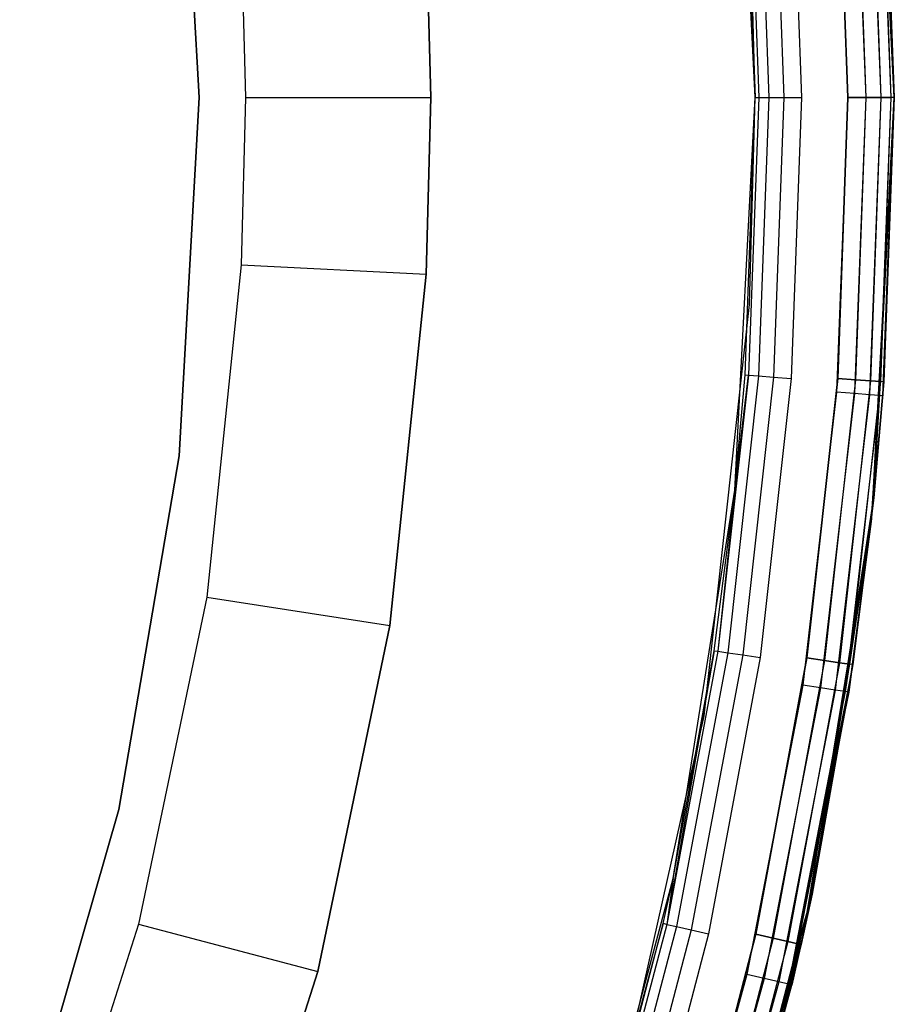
# Model space of a CAD drawing. Extents: x -4.43 to 3.97, y -4.36 to 4.03.
# Tile 24 of 32: x 3.02 to 3.97, y -1.14 to -0.08. Entities that reach past the tile are written whole.
import ezdxf

# ---------------------------------------------------------------- set-up
doc = ezdxf.new("R2010")
doc.units = 0
doc.header["$LTSCALE"] = 2.54
doc.layers.get('0').update_dxf_attribs({"color": 13, "linetype": 'CONTINUOUS'})

# ---------------------------------------------------------------- blocks, each defined once
blk = doc.blocks.new('Z_O_ENIE_CRES_STL_1')
at = {"color": 0}
for p, q in [((9.4477, 0.4541), (9.4723, 0)), ((9.4477, 0.4541), (9.4723, 0)), ((9.4501, 0.4318, -5.8), (9.4723, 0, -5.8)), ((9.4723, 0, -6.5), (9.4501, 0.4318, -6.5)), ((9.4501, 0.4318, -5.8), (9.4723, 0, -5.8)), ((9.4723, 0, -6.5), (9.4501, 0.4318, -6.5)), ((9.3223, 0, -8), (9.3001, 0.4233, -8)), ((9.3223, 0, -8), (9.3001, 0.4233, -8)), ((8.7006, 0.3863, -5.8), (8.7223, 0, -5.8)), ((8.7223, 0, -6.5), (8.7006, 0.3863, -6.5)), ((8.7223, 0, -6.5), (8.7006, 0.3863, -6.5)), ((8.7006, 0.3863, -5.8), (8.7223, 0, -5.8)), ((9.4292, 0.3191, -5.7962), (9.4415, 0, -5.7962)), ((9.4292, 0.3191, -5.7962), (9.4415, 0, -5.7962)), ((9.4454, 0.3204, -5.7854), (9.4577, 0, -5.7854)), ((9.4454, 0.3204, -5.7854), (9.4577, 0, -5.7854)), ((9.4562, 0.3212, -5.7691), (9.4685, 0, -5.7691)), ((9.4562, 0.3212, -5.7691), (9.4685, 0, -5.7691)), ((9.4723, 0), (9.46, 0.3215, -5.75)), ((9.4723, 0), (9.46, 0.3215, -5.75)), ((9.4723, 0, -5.75), (9.46, 0.3215, -5.75)), ((9.4723, 0, -5.75), (9.46, 0.3215, -5.75)), ((9.4101, 0.3177, -5.8), (9.4223, 0, -5.8)), ((9.4101, 0.3177, -5.8), (9.4223, 0, -5.8)), ((9.3223, 0, -6.55), (9.3113, 0.2991, -6.55)), ((9.3113, 0.2991, -6.55), (9.3223, 0, -8)), ((9.3113, 0.2991, -6.55), (9.3223, 0, -8)), ((9.3223, 0, -6.55), (9.3113, 0.2991, -6.55)), ((9.3151, 0.2994, -6.5309), (9.3261, 0, -6.5309)), ((9.3151, 0.2994, -6.5309), (9.3261, 0, -6.5309)), ((9.3259, 0.3002, -6.5146), (9.337, 0, -6.5146)), ((9.3259, 0.3002, -6.5146), (9.337, 0, -6.5146)), ((9.342, 0.3014, -6.5038), (9.3532, 0, -6.5038)), ((9.342, 0.3014, -6.5038), (9.3532, 0, -6.5038)), ((9.3611, 0.3028, -6.5), (9.3723, 0, -6.5)), ((9.3611, 0.3028, -6.5), (9.3723, 0, -6.5)), ((9.4223, 0, -6.5), (9.4113, 0.3029, -6.5)), ((9.4113, 0.3029, -8), (9.4223, 0, -8)), ((9.4223, 0, -6.5), (9.4113, 0.3029, -6.5)), ((9.4113, 0.3029, -8), (9.4223, 0, -8)), ((9.4303, 0.3043, -6.5038), (9.4415, 0, -6.5038)), ((9.4303, 0.3043, -6.5038), (9.4415, 0, -6.5038)), ((9.4303, 0.3043, -7.9962), (9.4415, 0, -7.9962)), ((9.4303, 0.3043, -7.9962), (9.4415, 0, -7.9962)), ((9.4465, 0.3055, -6.5146), (9.4577, 0, -6.5146)), ((9.4465, 0.3055, -6.5146), (9.4577, 0, -6.5146)), ((9.4465, 0.3055, -7.9854), (9.4577, 0, -7.9854)), ((9.4465, 0.3055, -7.9854), (9.4577, 0, -7.9854)), ((9.4573, 0.3063, -6.5309), (9.4685, 0, -6.5309)), ((9.4573, 0.3063, -6.5309), (9.4685, 0, -6.5309)), ((9.4573, 0.3063, -7.9691), (9.4685, 0, -7.9691)), ((9.4573, 0.3063, -7.9691), (9.4685, 0, -7.9691)), ((9.4611, 0.3066, -6.55), (9.4723, 0, -6.55)), ((9.4723, 0, -7.95), (9.4611, 0.3066, -7.95)), ((9.4611, 0.3066, -6.55), (9.4723, 0, -6.55)), ((9.4723, 0, -7.95), (9.4611, 0.3066, -7.95)), ((9.3223, 0, -5.8), (9.3162, 0.2231, -5.8)), ((9.3223, 0, -0.15), (9.3162, 0.2231, -0.15)), ((9.3223, 0, -5.8), (9.3162, 0.2231, -5.8)), ((9.3223, 0, -0.15), (9.3162, 0.2231, -0.15)), ((8.9723, 0, -7.4939), (8.9674, 0.1905, -7.4939)), ((8.9674, 0.1905, -5.8939), (8.9723, 0, -5.8939)), ((8.9674, 0.1905, -5.8939), (8.9723, 0, -5.8939)), ((8.9723, 0, -7.4939), (8.9674, 0.1905, -7.4939)), ((8.7677, 0.1802, -7.6939), (8.7723, 0, -7.6939)), ((8.7677, 0.1802, -7.6939), (8.7723, 0, -7.6939)), ((8.7223, 0, -5.8), (8.7006, -0.3863, -5.8)), ((8.7006, -0.3863, -6.5), (8.7223, 0, -6.5)), ((8.7006, -0.3863, -6.5), (8.7223, 0, -6.5)), ((8.7223, 0, -5.8), (8.7006, -0.3863, -5.8)), ((8.7223, 0, -5.8), (8.7223, 0, -6.5)), ((8.7223, 0, -5.8), (8.7223, 0, -6.5)), ((9.3001, -0.4233, -8), (9.3223, 0, -8)), ((9.3001, -0.4233, -8), (9.3223, 0, -8)), ((9.3113, -0.2991, -6.55), (9.3223, 0, -8)), ((9.3113, -0.2991, -6.55), (9.3223, 0, -6.55)), ((9.3113, -0.2991, -6.55), (9.3223, 0, -8)), ((9.3113, -0.2991, -6.55), (9.3223, 0, -6.55)), ((9.3261, 0, -6.5309), (9.3151, -0.2994, -6.5309)), ((9.3261, 0, -6.5309), (9.3151, -0.2994, -6.5309)), ((9.3223, 0, -6.55), (9.3223, 0, -8)), ((9.3223, 0, -6.55), (9.3223, 0, -8)), ((9.3223, 0, -6.55), (9.3261, 0, -6.5309)), ((9.3223, 0, -6.55), (9.3261, 0, -6.5309)), ((9.337, 0, -6.5146), (9.3259, -0.3002, -6.5146)), ((9.337, 0, -6.5146), (9.3259, -0.3002, -6.5146)), ((9.3261, 0, -6.5309), (9.337, 0, -6.5146)), ((9.3261, 0, -6.5309), (9.337, 0, -6.5146)), ((9.337, 0, -6.5146), (9.3532, 0, -6.5038)), ((9.337, 0, -6.5146), (9.3532, 0, -6.5038)), ((9.3532, 0, -6.5038), (9.342, -0.3014, -6.5038)), ((9.3532, 0, -6.5038), (9.342, -0.3014, -6.5038)), ((9.3532, 0, -6.5038), (9.3723, 0, -6.5)), ((9.3532, 0, -6.5038), (9.3723, 0, -6.5)), ((9.3723, 0, -6.5), (9.3611, -0.3028, -6.5)), ((9.3723, 0, -6.5), (9.3611, -0.3028, -6.5)), ((9.4223, 0, -5.8), (9.4101, -0.3177, -5.8)), ((9.4223, 0, -5.8), (9.4101, -0.3177, -5.8)), ((9.4113, -0.3029, -6.5), (9.4223, 0, -6.5)), ((9.4223, 0, -8), (9.4113, -0.3029, -8)), ((9.4113, -0.3029, -6.5), (9.4223, 0, -6.5)), ((9.4223, 0, -8), (9.4113, -0.3029, -8)), ((9.4415, 0, -5.7962), (9.4223, 0, -5.8)), ((9.4415, 0, -5.7962), (9.4223, 0, -5.8)), ((9.4223, 0, -6.5), (9.4415, 0, -6.5038)), ((9.4223, 0, -6.5), (9.4415, 0, -6.5038)), ((9.4415, 0, -7.9962), (9.4223, 0, -8)), ((9.4415, 0, -7.9962), (9.4223, 0, -8)), ((9.4415, 0, -5.7962), (9.4292, -0.3191, -5.7962)), ((9.4415, 0, -5.7962), (9.4292, -0.3191, -5.7962)), ((9.4415, 0, -6.5038), (9.4303, -0.3043, -6.5038)), ((9.4415, 0, -6.5038), (9.4303, -0.3043, -6.5038)), ((9.4415, 0, -7.9962), (9.4303, -0.3043, -7.9962)), ((9.4415, 0, -7.9962), (9.4303, -0.3043, -7.9962)), ((9.4577, 0, -5.7854), (9.4415, 0, -5.7962)), ((9.4577, 0, -5.7854), (9.4415, 0, -5.7962)), ((9.4415, 0, -6.5038), (9.4577, 0, -6.5146)), ((9.4415, 0, -6.5038), (9.4577, 0, -6.5146)), ((9.4577, 0, -7.9854), (9.4415, 0, -7.9962)), ((9.4577, 0, -7.9854), (9.4415, 0, -7.9962)), ((9.4577, 0, -5.7854), (9.4454, -0.3204, -5.7854)), ((9.4577, 0, -5.7854), (9.4454, -0.3204, -5.7854)), ((9.4577, 0, -6.5146), (9.4465, -0.3055, -6.5146)), ((9.4577, 0, -6.5146), (9.4465, -0.3055, -6.5146)), ((9.4577, 0, -7.9854), (9.4465, -0.3055, -7.9854)), ((9.4577, 0, -7.9854), (9.4465, -0.3055, -7.9854)), ((9.4501, -0.4318, -6.5), (9.4723, 0, -6.5)), ((9.4723, 0, -5.8), (9.4501, -0.4318, -5.8)), ((9.4723, 0, -5.8), (9.4501, -0.4318, -5.8)), ((9.4501, -0.4318, -6.5), (9.4723, 0, -6.5)), ((9.4685, 0, -5.7691), (9.4562, -0.3212, -5.7691)), ((9.4685, 0, -5.7691), (9.4562, -0.3212, -5.7691)), ((9.4685, 0, -6.5309), (9.4573, -0.3063, -6.5309)), ((9.4685, 0, -6.5309), (9.4573, -0.3063, -6.5309)), ((9.4685, 0, -7.9691), (9.4573, -0.3063, -7.9691)), ((9.4685, 0, -7.9691), (9.4573, -0.3063, -7.9691)), ((9.4685, 0, -5.7691), (9.4577, 0, -5.7854)), ((9.4685, 0, -5.7691), (9.4577, 0, -5.7854)), ((9.4577, 0, -6.5146), (9.4685, 0, -6.5309)), ((9.4577, 0, -6.5146), (9.4685, 0, -6.5309)), ((9.4685, 0, -7.9691), (9.4577, 0, -7.9854)), ((9.4685, 0, -7.9691), (9.4577, 0, -7.9854)), ((9.4723, 0, -6.55), (9.4611, -0.3066, -6.55)), ((9.4611, -0.3066, -7.95), (9.4723, 0, -7.95)), ((9.4723, 0, -6.55), (9.4611, -0.3066, -6.55)), ((9.4611, -0.3066, -7.95), (9.4723, 0, -7.95)), ((9.4723, 0, -5.75), (9.4685, 0, -5.7691)), ((9.4723, 0, -5.75), (9.4685, 0, -5.7691)), ((9.4723, 0, -6.55), (9.4685, 0, -6.5309)), ((9.4723, 0, -6.55), (9.4685, 0, -6.5309)), ((9.4723, 0, -7.95), (9.4685, 0, -7.9691)), ((9.4723, 0, -7.95), (9.4685, 0, -7.9691)), ((9.4723, 0, -5.8), (9.4723, 0, -6.5)), ((9.4723, 0, -5.8), (9.4723, 0, -6.5)), ((9.4723, 0, -6.55), (9.4723, 0, -7.95)), ((9.4723, 0, -6.55), (9.4723, 0, -7.95)), ((8.7723, 0, -7.6939), (8.7677, -0.1802, -7.6939)), ((8.7723, 0, -7.6939), (8.7677, -0.1802, -7.6939)), ((8.7723, 0, -7.6939), (8.9723, 0, -7.4939)), ((8.7723, 0, -7.6939), (8.9723, 0, -7.4939)), ((8.9723, 0, -5.8939), (8.9674, -0.1905, -5.8939)), ((8.9674, -0.1905, -7.4939), (8.9723, 0, -7.4939)), ((8.9723, 0, -5.8939), (8.9674, -0.1905, -5.8939)), ((8.9674, -0.1905, -7.4939), (8.9723, 0, -7.4939)), ((8.9723, 0, -7.4939), (8.9723, 0, -5.8939)), ((8.9723, 0, -7.4939), (8.9723, 0, -5.8939)), ((9.3162, -0.2231, -5.8), (9.3223, 0, -5.8)), ((9.3162, -0.2231, -0.15), (9.3223, 0, -0.15)), ((9.3162, -0.2231, -5.8), (9.3223, 0, -5.8)), ((9.3162, -0.2231, -0.15), (9.3223, 0, -0.15)), ((9.3223, 0, -0.15), (9.3223, 0, -5.8)), ((9.3223, 0, -0.15), (9.3223, 0, -5.8)), ((9.4723, 0), (9.4477, -0.4541)), ((9.4723, 0), (9.4477, -0.4541)), ((9.4723, 0), (9.46, -0.3215, -5.75)), ((9.46, -0.3215, -5.75), (9.4723, 0, -5.75)), ((9.4723, 0), (9.46, -0.3215, -5.75)), ((9.46, -0.3215, -5.75), (9.4723, 0, -5.75)), ((9.4723, 0), (9.4723, 0, -5.75)), ((9.4723, 0), (9.4723, 0, -5.75)), ((8.7677, -0.1802, -7.6939), (8.7306, -0.5386, -7.6939)), ((8.7677, -0.1802, -7.6939), (8.7306, -0.5386, -7.6939)), ((8.7677, -0.1802, -7.6939), (8.9674, -0.1905, -7.4939)), ((8.7677, -0.1802, -7.6939), (8.9674, -0.1905, -7.4939)), ((8.9282, -0.5694, -7.4939), (8.9674, -0.1905, -7.4939)), ((8.9674, -0.1905, -5.8939), (8.9282, -0.5694, -5.8939)), ((8.9674, -0.1905, -5.8939), (8.9282, -0.5694, -5.8939)), ((8.9282, -0.5694, -7.4939), (8.9674, -0.1905, -7.4939)), ((8.9674, -0.1905, -7.4939), (8.9674, -0.1905, -5.8939)), ((8.9674, -0.1905, -7.4939), (8.9674, -0.1905, -5.8939)), ((9.2671, -0.6666, -5.8), (9.3162, -0.2231, -5.8)), ((9.2671, -0.6666, -0.15), (9.3162, -0.2231, -0.15)), ((9.2671, -0.6666, -5.8), (9.3162, -0.2231, -5.8)), ((9.2671, -0.6666, -0.15), (9.3162, -0.2231, -0.15)), ((9.3162, -0.2231, -0.15), (9.3162, -0.2231, -5.8)), ((9.3162, -0.2231, -0.15), (9.3162, -0.2231, -5.8)), ((9.3151, -0.2994, -6.5309), (9.2819, -0.5971, -6.5309)), ((9.3151, -0.2994, -6.5309), (9.2819, -0.5971, -6.5309)), ((9.3259, -0.3002, -6.5146), (9.2926, -0.5987, -6.5146)), ((9.3259, -0.3002, -6.5146), (9.2926, -0.5987, -6.5146)), ((9.3001, -0.4233, -8), (9.3113, -0.2991, -6.55)), ((9.3001, -0.4233, -6.55), (9.3113, -0.2991, -6.55)), ((9.3001, -0.4233, -8), (9.3113, -0.2991, -6.55)), ((9.3001, -0.4233, -6.55), (9.3113, -0.2991, -6.55)), ((9.3001, -0.4233, -6.55), (9.3151, -0.2994, -6.5309)), ((9.3001, -0.4233, -6.55), (9.3151, -0.2994, -6.5309)), ((9.342, -0.3014, -6.5038), (9.3087, -0.6011, -6.5038)), ((9.342, -0.3014, -6.5038), (9.3087, -0.6011, -6.5038)), ((9.3113, -0.2991, -6.55), (9.3151, -0.2994, -6.5309)), ((9.3113, -0.2991, -6.55), (9.3151, -0.2994, -6.5309)), ((9.3151, -0.2994, -6.5309), (9.3259, -0.3002, -6.5146)), ((9.3151, -0.2994, -6.5309), (9.3259, -0.3002, -6.5146)), ((9.3259, -0.3002, -6.5146), (9.342, -0.3014, -6.5038)), ((9.3259, -0.3002, -6.5146), (9.342, -0.3014, -6.5038)), ((9.3611, -0.3028, -6.5), (9.3276, -0.6039, -6.5)), ((9.3611, -0.3028, -6.5), (9.3276, -0.6039, -6.5)), ((9.342, -0.3014, -6.5038), (9.3611, -0.3028, -6.5)), ((9.342, -0.3014, -6.5038), (9.3611, -0.3028, -6.5)), ((9.3781, -0.6042, -6.5), (9.4113, -0.3029, -6.5)), ((9.4113, -0.3029, -8), (9.3781, -0.6042, -8)), ((9.3781, -0.6042, -6.5), (9.4113, -0.3029, -6.5)), ((9.4113, -0.3029, -8), (9.3781, -0.6042, -8)), ((9.4303, -0.3043, -6.5038), (9.397, -0.607, -6.5038)), ((9.4303, -0.3043, -6.5038), (9.397, -0.607, -6.5038)), ((9.4303, -0.3043, -7.9962), (9.397, -0.607, -7.9962)), ((9.4303, -0.3043, -7.9962), (9.397, -0.607, -7.9962)), ((9.4113, -0.3029, -6.5), (9.4303, -0.3043, -6.5038)), ((9.4113, -0.3029, -6.5), (9.4303, -0.3043, -6.5038)), ((9.4303, -0.3043, -7.9962), (9.4113, -0.3029, -8)), ((9.4303, -0.3043, -7.9962), (9.4113, -0.3029, -8)), ((9.4465, -0.3055, -6.5146), (9.4131, -0.6094, -6.5146)), ((9.4465, -0.3055, -6.5146), (9.4131, -0.6094, -6.5146)), ((9.4465, -0.3055, -7.9854), (9.4131, -0.6094, -7.9854)), ((9.4465, -0.3055, -7.9854), (9.4131, -0.6094, -7.9854)), ((9.4573, -0.3063, -6.5309), (9.4238, -0.611, -6.5309)), ((9.4573, -0.3063, -6.5309), (9.4238, -0.611, -6.5309)), ((9.4573, -0.3063, -7.9691), (9.4238, -0.611, -7.9691)), ((9.4573, -0.3063, -7.9691), (9.4238, -0.611, -7.9691)), ((9.4303, -0.3043, -6.5038), (9.4465, -0.3055, -6.5146)), ((9.4303, -0.3043, -6.5038), (9.4465, -0.3055, -6.5146)), ((9.4465, -0.3055, -7.9854), (9.4303, -0.3043, -7.9962)), ((9.4465, -0.3055, -7.9854), (9.4303, -0.3043, -7.9962)), ((9.4465, -0.3055, -6.5146), (9.4573, -0.3063, -6.5309)), ((9.4465, -0.3055, -6.5146), (9.4573, -0.3063, -6.5309)), ((9.4573, -0.3063, -7.9691), (9.4465, -0.3055, -7.9854)), ((9.4573, -0.3063, -7.9691), (9.4465, -0.3055, -7.9854)), ((9.4501, -0.4318, -6.55), (9.4573, -0.3063, -6.5309)), ((9.4501, -0.4318, -6.55), (9.4573, -0.3063, -6.5309)), ((9.4501, -0.4318, -7.95), (9.4573, -0.3063, -7.9691)), ((9.4501, -0.4318, -7.95), (9.4573, -0.3063, -7.9691)), ((9.4501, -0.4318, -7.95), (9.4611, -0.3066, -7.95)), ((9.4611, -0.3066, -6.55), (9.4501, -0.4318, -6.55)), ((9.4611, -0.3066, -6.55), (9.4501, -0.4318, -6.55)), ((9.4501, -0.4318, -7.95), (9.4611, -0.3066, -7.95)), ((9.4611, -0.3066, -6.55), (9.4573, -0.3063, -6.5309)), ((9.4611, -0.3066, -6.55), (9.4573, -0.3063, -6.5309)), ((9.4611, -0.3066, -7.95), (9.4573, -0.3063, -7.9691)), ((9.4611, -0.3066, -7.95), (9.4573, -0.3063, -7.9691)), ((9.4611, -0.3066, -7.95), (9.4611, -0.3066, -6.55)), ((9.4611, -0.3066, -7.95), (9.4611, -0.3066, -6.55)), ((9.4101, -0.3177, -5.8), (9.3737, -0.6335, -5.8)), ((9.4101, -0.3177, -5.8), (9.3737, -0.6335, -5.8)), ((9.4292, -0.3191, -5.7962), (9.4101, -0.3177, -5.8)), ((9.4292, -0.3191, -5.7962), (9.4101, -0.3177, -5.8)), ((9.4292, -0.3191, -5.7962), (9.3926, -0.6364, -5.7962)), ((9.4292, -0.3191, -5.7962), (9.3926, -0.6364, -5.7962)), ((9.4454, -0.3204, -5.7854), (9.4086, -0.6389, -5.7854)), ((9.4454, -0.3204, -5.7854), (9.4086, -0.6389, -5.7854)), ((9.4562, -0.3212, -5.7691), (9.4193, -0.6405, -5.7691)), ((9.4562, -0.3212, -5.7691), (9.4193, -0.6405, -5.7691)), ((9.4454, -0.3204, -5.7854), (9.4292, -0.3191, -5.7962)), ((9.4454, -0.3204, -5.7854), (9.4292, -0.3191, -5.7962)), ((9.4562, -0.3212, -5.7691), (9.4454, -0.3204, -5.7854)), ((9.4562, -0.3212, -5.7691), (9.4454, -0.3204, -5.7854)), ((9.4477, -0.4541, -5.75), (9.4562, -0.3212, -5.7691)), ((9.4477, -0.4541, -5.75), (9.4562, -0.3212, -5.7691)), ((9.4477, -0.4541), (9.46, -0.3215, -5.75)), ((9.4477, -0.4541), (9.46, -0.3215, -5.75)), ((9.4477, -0.4541, -5.75), (9.46, -0.3215, -5.75)), ((9.4477, -0.4541, -5.75), (9.46, -0.3215, -5.75)), ((9.46, -0.3215, -5.75), (9.4562, -0.3212, -5.7691)), ((9.46, -0.3215, -5.75), (9.4562, -0.3212, -5.7691)), ((8.7006, -0.3863, -5.8), (8.6358, -0.7677, -5.8)), ((8.6358, -0.7677, -6.5), (8.7006, -0.3863, -6.5)), ((8.6358, -0.7677, -6.5), (8.7006, -0.3863, -6.5)), ((8.7006, -0.3863, -5.8), (8.6358, -0.7677, -5.8)), ((8.7006, -0.3863, -6.5), (8.7006, -0.3863, -5.8)), ((8.7006, -0.3863, -6.5), (8.7006, -0.3863, -5.8)), ((9.2338, -0.842, -8), (9.3001, -0.4233, -8)), ((9.2338, -0.842, -8), (9.3001, -0.4233, -8)), ((9.2781, -0.5966, -6.55), (9.3001, -0.4233, -8)), ((9.2781, -0.5966, -6.55), (9.3001, -0.4233, -8)), ((9.2781, -0.5966, -6.55), (9.3001, -0.4233, -6.55)), ((9.2781, -0.5966, -6.55), (9.3001, -0.4233, -6.55)), ((9.3001, -0.4233, -6.55), (9.2819, -0.5971, -6.5309)), ((9.3001, -0.4233, -6.55), (9.2819, -0.5971, -6.5309)), ((9.3001, -0.4233, -6.55), (9.3001, -0.4233, -8)), ((9.3001, -0.4233, -6.55), (9.3001, -0.4233, -8)), ((9.4501, -0.4318, -5.8), (9.3835, -0.8591, -5.8)), ((9.3835, -0.8591, -6.5), (9.4501, -0.4318, -6.5)), ((9.4501, -0.4318, -5.8), (9.3835, -0.8591, -5.8)), ((9.3835, -0.8591, -6.5), (9.4501, -0.4318, -6.5)), ((9.4238, -0.611, -6.5309), (9.4501, -0.4318, -6.55)), ((9.4238, -0.611, -6.5309), (9.4501, -0.4318, -6.55)), ((9.4501, -0.4318, -7.95), (9.4238, -0.611, -7.9691)), ((9.4501, -0.4318, -7.95), (9.4238, -0.611, -7.9691)), ((9.4276, -0.6115, -7.95), (9.4501, -0.4318, -7.95)), ((9.4501, -0.4318, -6.55), (9.4276, -0.6115, -6.55)), ((9.4501, -0.4318, -6.55), (9.4276, -0.6115, -6.55)), ((9.4276, -0.6115, -7.95), (9.4501, -0.4318, -7.95)), ((9.4501, -0.4318, -5.8), (9.4501, -0.4318, -6.5)), ((9.4501, -0.4318, -5.8), (9.4501, -0.4318, -6.5)), ((9.4501, -0.4318, -7.95), (9.4501, -0.4318, -6.55)), ((9.4501, -0.4318, -7.95), (9.4501, -0.4318, -6.55)), ((9.4477, -0.4541), (9.3741, -0.9029)), ((9.4477, -0.4541), (9.3741, -0.9029)), ((9.4477, -0.4541, -5.75), (9.4193, -0.6405, -5.7691)), ((9.4477, -0.4541, -5.75), (9.4193, -0.6405, -5.7691)), ((9.4477, -0.4541), (9.4231, -0.6411, -5.75)), ((9.4231, -0.6411, -5.75), (9.4477, -0.4541, -5.75)), ((9.4477, -0.4541), (9.4231, -0.6411, -5.75)), ((9.4231, -0.6411, -5.75), (9.4477, -0.4541, -5.75)), ((9.4477, -0.4541), (9.4477, -0.4541, -5.75)), ((9.4477, -0.4541), (9.4477, -0.4541, -5.75)), ((8.7306, -0.5386, -7.6939), (8.6569, -0.8913, -7.6939)), ((8.7306, -0.5386, -7.6939), (8.6569, -0.8913, -7.6939)), ((8.7306, -0.5386, -7.6939), (8.9282, -0.5694, -7.4939)), ((8.7306, -0.5386, -7.6939), (8.9282, -0.5694, -7.4939)), ((8.8503, -0.9423, -7.4939), (8.9282, -0.5694, -7.4939)), ((8.9282, -0.5694, -5.8939), (8.8503, -0.9423, -5.8939)), ((8.9282, -0.5694, -5.8939), (8.8503, -0.9423, -5.8939)), ((8.8503, -0.9423, -7.4939), (8.9282, -0.5694, -7.4939)), ((8.9282, -0.5694, -7.4939), (8.9282, -0.5694, -5.8939)), ((8.9282, -0.5694, -7.4939), (8.9282, -0.5694, -5.8939)), ((9.2781, -0.5966, -6.55), (9.2269, -0.8916, -6.5309)), ((9.2781, -0.5966, -6.55), (9.2269, -0.8916, -6.5309)), ((9.2819, -0.5971, -6.5309), (9.2269, -0.8916, -6.5309)), ((9.2819, -0.5971, -6.5309), (9.2269, -0.8916, -6.5309)), ((9.2338, -0.842, -8), (9.2781, -0.5966, -6.55)), ((9.2338, -0.842, -6.55), (9.2781, -0.5966, -6.55)), ((9.2338, -0.842, -8), (9.2781, -0.5966, -6.55)), ((9.2338, -0.842, -6.55), (9.2781, -0.5966, -6.55)), ((9.2926, -0.5987, -6.5146), (9.2374, -0.894, -6.5146)), ((9.2926, -0.5987, -6.5146), (9.2374, -0.894, -6.5146)), ((9.3087, -0.6011, -6.5038), (9.2533, -0.8976, -6.5038)), ((9.3087, -0.6011, -6.5038), (9.2533, -0.8976, -6.5038)), ((9.3276, -0.6039, -6.5), (9.2719, -0.9018, -6.5)), ((9.3276, -0.6039, -6.5), (9.2719, -0.9018, -6.5)), ((9.2781, -0.5966, -6.55), (9.2819, -0.5971, -6.5309)), ((9.2781, -0.5966, -6.55), (9.2819, -0.5971, -6.5309)), ((9.2819, -0.5971, -6.5309), (9.2926, -0.5987, -6.5146)), ((9.2819, -0.5971, -6.5309), (9.2926, -0.5987, -6.5146)), ((9.2926, -0.5987, -6.5146), (9.3087, -0.6011, -6.5038)), ((9.2926, -0.5987, -6.5146), (9.3087, -0.6011, -6.5038)), ((9.3087, -0.6011, -6.5038), (9.3276, -0.6039, -6.5)), ((9.3087, -0.6011, -6.5038), (9.3276, -0.6039, -6.5)), ((9.323, -0.9023, -6.5), (9.3781, -0.6042, -6.5)), ((9.3781, -0.6042, -8), (9.323, -0.9023, -8)), ((9.323, -0.9023, -6.5), (9.3781, -0.6042, -6.5)), ((9.3781, -0.6042, -8), (9.323, -0.9023, -8)), ((9.3781, -0.6042, -6.5), (9.397, -0.607, -6.5038)), ((9.3781, -0.6042, -6.5), (9.397, -0.607, -6.5038)), ((9.397, -0.607, -7.9962), (9.3781, -0.6042, -8)), ((9.397, -0.607, -7.9962), (9.3781, -0.6042, -8)), ((9.397, -0.607, -6.5038), (9.3417, -0.9065, -6.5038)), ((9.397, -0.607, -6.5038), (9.3417, -0.9065, -6.5038)), ((9.397, -0.607, -7.9962), (9.3417, -0.9065, -7.9962)), ((9.397, -0.607, -7.9962), (9.3417, -0.9065, -7.9962)), ((9.4131, -0.6094, -6.5146), (9.3575, -0.91, -6.5146)), ((9.4131, -0.6094, -6.5146), (9.3575, -0.91, -6.5146)), ((9.4131, -0.6094, -7.9854), (9.3575, -0.91, -7.9854)), ((9.4131, -0.6094, -7.9854), (9.3575, -0.91, -7.9854)), ((9.4238, -0.611, -6.5309), (9.3681, -0.9124, -6.5309)), ((9.4238, -0.611, -6.5309), (9.3681, -0.9124, -6.5309)), ((9.4238, -0.611, -7.9691), (9.3681, -0.9124, -7.9691)), ((9.4238, -0.611, -7.9691), (9.3681, -0.9124, -7.9691)), ((9.4276, -0.6115, -7.95), (9.3681, -0.9124, -7.9691)), ((9.4276, -0.6115, -7.95), (9.3681, -0.9124, -7.9691)), ((9.3835, -0.8591, -6.55), (9.4238, -0.611, -6.5309)), ((9.3835, -0.8591, -6.55), (9.4238, -0.611, -6.5309)), ((9.3835, -0.8591, -7.95), (9.4276, -0.6115, -7.95)), ((9.4276, -0.6115, -6.55), (9.3835, -0.8591, -6.55)), ((9.4276, -0.6115, -6.55), (9.3835, -0.8591, -6.55)), ((9.3835, -0.8591, -7.95), (9.4276, -0.6115, -7.95)), ((9.397, -0.607, -6.5038), (9.4131, -0.6094, -6.5146)), ((9.397, -0.607, -6.5038), (9.4131, -0.6094, -6.5146)), ((9.4131, -0.6094, -7.9854), (9.397, -0.607, -7.9962)), ((9.4131, -0.6094, -7.9854), (9.397, -0.607, -7.9962)), ((9.4131, -0.6094, -6.5146), (9.4238, -0.611, -6.5309)), ((9.4131, -0.6094, -6.5146), (9.4238, -0.611, -6.5309)), ((9.4238, -0.611, -7.9691), (9.4131, -0.6094, -7.9854)), ((9.4238, -0.611, -7.9691), (9.4131, -0.6094, -7.9854)), ((9.4276, -0.6115, -6.55), (9.4238, -0.611, -6.5309)), ((9.4276, -0.6115, -6.55), (9.4238, -0.611, -6.5309)), ((9.4276, -0.6115, -7.95), (9.4238, -0.611, -7.9691)), ((9.4276, -0.6115, -7.95), (9.4238, -0.611, -7.9691)), ((9.4276, -0.6115, -7.95), (9.4276, -0.6115, -6.55)), ((9.4276, -0.6115, -7.95), (9.4276, -0.6115, -6.55)), ((9.3737, -0.6335, -5.8), (9.3132, -0.9456, -5.8)), ((9.3737, -0.6335, -5.8), (9.3132, -0.9456, -5.8)), ((9.3926, -0.6364, -5.7962), (9.3318, -0.95, -5.7962)), ((9.3926, -0.6364, -5.7962), (9.3318, -0.95, -5.7962)), ((9.3926, -0.6364, -5.7962), (9.3737, -0.6335, -5.8)), ((9.3926, -0.6364, -5.7962), (9.3737, -0.6335, -5.8)), ((9.4086, -0.6389, -5.7854), (9.3926, -0.6364, -5.7962)), ((9.4086, -0.6389, -5.7854), (9.3926, -0.6364, -5.7962)), ((9.4086, -0.6389, -5.7854), (9.3476, -0.9536, -5.7854)), ((9.4086, -0.6389, -5.7854), (9.3476, -0.9536, -5.7854)), ((9.4193, -0.6405, -5.7691), (9.3581, -0.9561, -5.7691)), ((9.4193, -0.6405, -5.7691), (9.3581, -0.9561, -5.7691)), ((9.4231, -0.6411, -5.75), (9.3581, -0.9561, -5.7691)), ((9.4231, -0.6411, -5.75), (9.3581, -0.9561, -5.7691)), ((9.3741, -0.9029), (9.4231, -0.6411, -5.75)), ((9.3741, -0.9029), (9.4231, -0.6411, -5.75)), ((9.3741, -0.9029, -5.75), (9.4231, -0.6411, -5.75)), ((9.3741, -0.9029, -5.75), (9.4231, -0.6411, -5.75)), ((9.4193, -0.6405, -5.7691), (9.4086, -0.6389, -5.7854)), ((9.4193, -0.6405, -5.7691), (9.4086, -0.6389, -5.7854)), ((9.4231, -0.6411, -5.75), (9.4193, -0.6405, -5.7691)), ((9.4231, -0.6411, -5.75), (9.4193, -0.6405, -5.7691)), ((9.1695, -1.102, -5.8), (9.2671, -0.6666, -5.8)), ((9.1695, -1.102, -0.15), (9.2671, -0.6666, -0.15)), ((9.1695, -1.102, -5.8), (9.2671, -0.6666, -5.8)), ((9.1695, -1.102, -0.15), (9.2671, -0.6666, -0.15)), ((9.2671, -0.6666, -0.15), (9.2671, -0.6666, -5.8)), ((9.2671, -0.6666, -0.15), (9.2671, -0.6666, -5.8)), ((8.6358, -0.7677, -5.8), (8.5287, -1.1395, -5.8)), ((8.5287, -1.1395, -6.5), (8.6358, -0.7677, -6.5)), ((8.5287, -1.1395, -6.5), (8.6358, -0.7677, -6.5)), ((8.6358, -0.7677, -5.8), (8.5287, -1.1395, -5.8)), ((8.6358, -0.7677, -6.5), (8.6358, -0.7677, -5.8)), ((8.6358, -0.7677, -6.5), (8.6358, -0.7677, -5.8)), ((9.1241, -1.2515, -8), (9.2338, -0.842, -8)), ((9.1241, -1.2515, -8), (9.2338, -0.842, -8)), ((9.2231, -0.8908, -6.55), (9.2338, -0.842, -8)), ((9.2231, -0.8908, -6.55), (9.2338, -0.842, -8)), ((9.2231, -0.8908, -6.55), (9.2338, -0.842, -6.55)), ((9.2231, -0.8908, -6.55), (9.2338, -0.842, -6.55)), ((9.2338, -0.842, -6.55), (9.2269, -0.8916, -6.5309)), ((9.2338, -0.842, -6.55), (9.2269, -0.8916, -6.5309)), ((9.2338, -0.842, -6.55), (9.2338, -0.842, -8)), ((9.2338, -0.842, -6.55), (9.2338, -0.842, -8)), ((9.3835, -0.8591, -5.8), (9.2734, -1.2773, -5.8)), ((9.2734, -1.2773, -6.5), (9.3835, -0.8591, -6.5)), ((9.3835, -0.8591, -5.8), (9.2734, -1.2773, -5.8)), ((9.2734, -1.2773, -6.5), (9.3835, -0.8591, -6.5)), ((9.3835, -0.8591, -6.55), (9.3681, -0.9124, -6.5309)), ((9.3835, -0.8591, -6.55), (9.3681, -0.9124, -6.5309)), ((9.3835, -0.8591, -7.95), (9.3681, -0.9124, -7.9691)), ((9.3835, -0.8591, -7.95), (9.3681, -0.9124, -7.9691)), ((9.3718, -0.9132, -7.95), (9.3835, -0.8591, -7.95)), ((9.3835, -0.8591, -6.55), (9.3718, -0.9132, -6.55)), ((9.3835, -0.8591, -6.55), (9.3718, -0.9132, -6.55)), ((9.3718, -0.9132, -7.95), (9.3835, -0.8591, -7.95)), ((9.3835, -0.8591, -5.8), (9.3835, -0.8591, -6.5)), ((9.3835, -0.8591, -5.8), (9.3835, -0.8591, -6.5)), ((9.3835, -0.8591, -7.95), (9.3835, -0.8591, -6.55)), ((9.3835, -0.8591, -7.95), (9.3835, -0.8591, -6.55)), ((8.6569, -0.8913, -7.6939), (8.5473, -1.2346, -7.6939)), ((8.6569, -0.8913, -7.6939), (8.5473, -1.2346, -7.6939)), ((8.6569, -0.8913, -7.6939), (8.8503, -0.9423, -7.4939)), ((8.6569, -0.8913, -7.6939), (8.8503, -0.9423, -7.4939)), ((9.2231, -0.8908, -6.55), (9.1241, -1.2515, -8)), ((9.2231, -0.8908, -6.55), (9.1241, -1.2515, -8)), ((9.1466, -1.1801, -6.55), (9.2231, -0.8908, -6.55)), ((9.1466, -1.1801, -6.55), (9.2231, -0.8908, -6.55)), ((9.2269, -0.8916, -6.5309), (9.1502, -1.1812, -6.5309)), ((9.2269, -0.8916, -6.5309), (9.1502, -1.1812, -6.5309)), ((9.2269, -0.8916, -6.5309), (9.2231, -0.8908, -6.55)), ((9.2269, -0.8916, -6.5309), (9.2231, -0.8908, -6.55)), ((9.2269, -0.8916, -6.5309), (9.2374, -0.894, -6.5146)), ((9.2269, -0.8916, -6.5309), (9.2374, -0.894, -6.5146)), ((9.2374, -0.894, -6.5146), (9.1606, -1.1844, -6.5146)), ((9.2374, -0.894, -6.5146), (9.1606, -1.1844, -6.5146)), ((9.2533, -0.8976, -6.5038), (9.1761, -1.1891, -6.5038)), ((9.2533, -0.8976, -6.5038), (9.1761, -1.1891, -6.5038)), ((9.2719, -0.9018, -6.5), (9.1944, -1.1947, -6.5)), ((9.2719, -0.9018, -6.5), (9.1944, -1.1947, -6.5)), ((9.2374, -0.894, -6.5146), (9.2533, -0.8976, -6.5038)), ((9.2374, -0.894, -6.5146), (9.2533, -0.8976, -6.5038)), ((9.2464, -1.1956, -6.5), (9.323, -0.9023, -6.5)), ((9.323, -0.9023, -8), (9.2464, -1.1956, -8)), ((9.2464, -1.1956, -6.5), (9.323, -0.9023, -6.5)), ((9.323, -0.9023, -8), (9.2464, -1.1956, -8)), ((9.2533, -0.8976, -6.5038), (9.2719, -0.9018, -6.5)), ((9.2533, -0.8976, -6.5038), (9.2719, -0.9018, -6.5)), ((9.323, -0.9023, -6.5), (9.3417, -0.9065, -6.5038)), ((9.323, -0.9023, -6.5), (9.3417, -0.9065, -6.5038)), ((9.3417, -0.9065, -7.9962), (9.323, -0.9023, -8)), ((9.3417, -0.9065, -7.9962), (9.323, -0.9023, -8)), ((9.3741, -0.9029), (9.2525, -1.3411)), ((9.3741, -0.9029), (9.2525, -1.3411)), ((9.3417, -0.9065, -6.5038), (9.2647, -1.2011, -6.5038)), ((9.3417, -0.9065, -6.5038), (9.2647, -1.2011, -6.5038)), ((9.3417, -0.9065, -7.9962), (9.2647, -1.2011, -7.9962)), ((9.3417, -0.9065, -7.9962), (9.2647, -1.2011, -7.9962)), ((9.3575, -0.91, -6.5146), (9.2802, -1.2058, -6.5146)), ((9.3575, -0.91, -6.5146), (9.2802, -1.2058, -6.5146)), ((9.3575, -0.91, -7.9854), (9.2802, -1.2058, -7.9854)), ((9.3575, -0.91, -7.9854), (9.2802, -1.2058, -7.9854)), ((9.3681, -0.9124, -6.5309), (9.2906, -1.2089, -6.5309)), ((9.3681, -0.9124, -6.5309), (9.2906, -1.2089, -6.5309)), ((9.3681, -0.9124, -7.9691), (9.2906, -1.2089, -7.9691)), ((9.3681, -0.9124, -7.9691), (9.2906, -1.2089, -7.9691)), ((9.3417, -0.9065, -6.5038), (9.3575, -0.91, -6.5146)), ((9.3417, -0.9065, -6.5038), (9.3575, -0.91, -6.5146)), ((9.3575, -0.91, -7.9854), (9.3417, -0.9065, -7.9962)), ((9.3575, -0.91, -7.9854), (9.3417, -0.9065, -7.9962)), ((9.3575, -0.91, -6.5146), (9.3681, -0.9124, -6.5309)), ((9.3575, -0.91, -6.5146), (9.3681, -0.9124, -6.5309)), ((9.3681, -0.9124, -7.9691), (9.3575, -0.91, -7.9854)), ((9.3681, -0.9124, -7.9691), (9.3575, -0.91, -7.9854)), ((9.3741, -0.9029, -5.75), (9.3581, -0.9561, -5.7691)), ((9.3741, -0.9029, -5.75), (9.3581, -0.9561, -5.7691)), ((9.3741, -0.9029), (9.3618, -0.957, -5.75)), ((9.3618, -0.957, -5.75), (9.3741, -0.9029, -5.75)), ((9.3741, -0.9029), (9.3618, -0.957, -5.75)), ((9.3618, -0.957, -5.75), (9.3741, -0.9029, -5.75)), ((9.3718, -0.9132, -6.55), (9.3681, -0.9124, -6.5309)), ((9.3718, -0.9132, -6.55), (9.3681, -0.9124, -6.5309)), ((9.3681, -0.9124, -7.9691), (9.3718, -0.9132, -7.95)), ((9.3681, -0.9124, -7.9691), (9.3718, -0.9132, -7.95)), ((9.3741, -0.9029), (9.3741, -0.9029, -5.75)), ((9.3741, -0.9029), (9.3741, -0.9029, -5.75)), ((9.2942, -1.21, -7.95), (9.3718, -0.9132, -7.95)), ((9.3718, -0.9132, -6.55), (9.2942, -1.21, -6.55)), ((9.3718, -0.9132, -6.55), (9.2942, -1.21, -6.55)), ((9.2942, -1.21, -7.95), (9.3718, -0.9132, -7.95)), ((9.3718, -0.9132, -7.95), (9.3718, -0.9132, -6.55)), ((9.3718, -0.9132, -7.95), (9.3718, -0.9132, -6.55)), ((8.7345, -1.3052, -7.4939), (8.8503, -0.9423, -7.4939)), ((8.8503, -0.9423, -5.8939), (8.7345, -1.3052, -5.8939)), ((8.8503, -0.9423, -5.8939), (8.7345, -1.3052, -5.8939)), ((8.7345, -1.3052, -7.4939), (8.8503, -0.9423, -7.4939)), ((8.8503, -0.9423, -7.4939), (8.8503, -0.9423, -5.8939)), ((8.8503, -0.9423, -7.4939), (8.8503, -0.9423, -5.8939)), ((9.3132, -0.9456, -5.8), (9.2289, -1.2521, -5.8)), ((9.3132, -0.9456, -5.8), (9.2289, -1.2521, -5.8)), ((9.3318, -0.95, -5.7962), (9.2472, -1.2579, -5.7962)), ((9.3318, -0.95, -5.7962), (9.2472, -1.2579, -5.7962)), ((9.3476, -0.9536, -5.7854), (9.2626, -1.2628, -5.7854)), ((9.3476, -0.9536, -5.7854), (9.2626, -1.2628, -5.7854)), ((9.3318, -0.95, -5.7962), (9.3132, -0.9456, -5.8)), ((9.3318, -0.95, -5.7962), (9.3132, -0.9456, -5.8)), ((9.3476, -0.9536, -5.7854), (9.3318, -0.95, -5.7962)), ((9.3476, -0.9536, -5.7854), (9.3318, -0.95, -5.7962)), ((9.3581, -0.9561, -5.7691), (9.3476, -0.9536, -5.7854)), ((9.3581, -0.9561, -5.7691), (9.3476, -0.9536, -5.7854)), ((9.2525, -1.3411), (9.3618, -0.957, -5.75)), ((9.2525, -1.3411), (9.3618, -0.957, -5.75)), ((9.3581, -0.9561, -5.7691), (9.273, -1.2661, -5.7691)), ((9.3581, -0.9561, -5.7691), (9.273, -1.2661, -5.7691)), ((9.2766, -1.2672, -5.75), (9.3618, -0.957, -5.75)), ((9.2766, -1.2672, -5.75), (9.3618, -0.957, -5.75)), ((9.3581, -0.9561, -5.7691), (9.3618, -0.957, -5.75)), ((9.3581, -0.9561, -5.7691), (9.3618, -0.957, -5.75))]:
    blk.add_line(p, q, dxfattribs=at)

msp = doc.modelspace()

# ---------------------------------------------------------------- block references
at = {"color": 0}
msp.add_blockref('Z_O_ENIE_CRES_STL_1', (-5.5067, -0.1662, 4.3834), dxfattribs=at)

doc.saveas('drawing.dxf')
